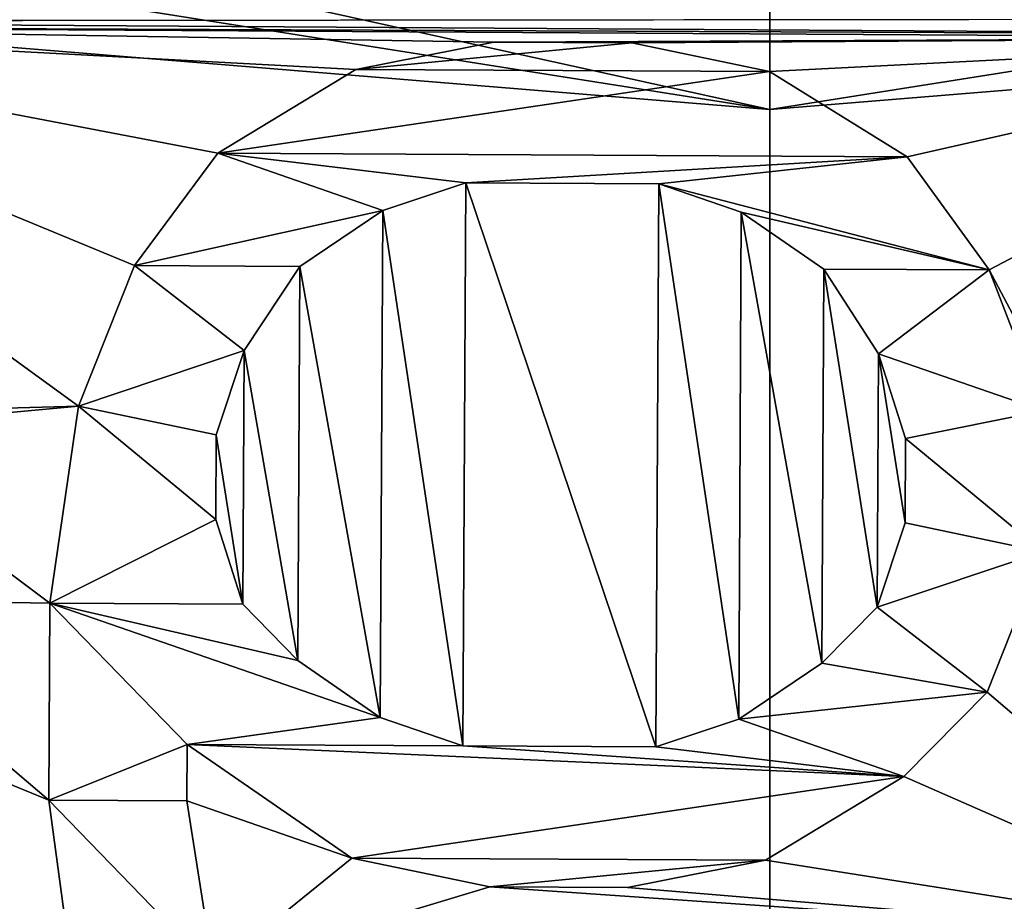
# Model space of a CAD drawing. Header units: millimetres. Extents: x -97 to 59, y -78 to 78.
# Tile 25 of 115: x -0.283 to 0.089, y -16.674 to -16.341. Entities that reach past the tile are written whole.
import ezdxf

# ---------------------------------------------------------------- set-up
doc = ezdxf.new("R2010")
doc.units = ezdxf.units.MM
doc.header["$LTSCALE"] = 65.185185
for name, color, linetype in [('1', 7, 'CONTINUOUS'), ('10', 7, 'CONTINUOUS'), ('100', 7, 'CONTINUOUS'), ('101', 7, 'CONTINUOUS'), ('102', 7, 'CONTINUOUS'), ('103', 7, 'CONTINUOUS'), ('104', 7, 'CONTINUOUS'), ('105', 7, 'CONTINUOUS'), ('106', 7, 'CONTINUOUS'), ('107', 7, 'CONTINUOUS'), ('11', 7, 'CONTINUOUS'), ('12', 7, 'CONTINUOUS'), ('13', 7, 'CONTINUOUS'), ('14', 7, 'CONTINUOUS'), ('16', 7, 'CONTINUOUS'), ('19', 7, 'CONTINUOUS'), ('2', 7, 'CONTINUOUS'), ('20', 7, 'CONTINUOUS'), ('21', 7, 'CONTINUOUS'), ('26', 7, 'CONTINUOUS'), ('28', 7, 'CONTINUOUS'), ('3', 7, 'CONTINUOUS'), ('315', 7, 'CONTINUOUS'), ('317', 7, 'CONTINUOUS'), ('322', 7, 'CONTINUOUS'), ('326', 7, 'CONTINUOUS'), ('333', 7, 'CONTINUOUS'), ('358', 7, 'CONTINUOUS'), ('377', 7, 'CONTINUOUS'), ('48', 7, 'CONTINUOUS'), ('49', 7, 'CONTINUOUS'), ('50', 7, 'CONTINUOUS'), ('51', 7, 'CONTINUOUS'), ('52', 7, 'CONTINUOUS'), ('53', 7, 'CONTINUOUS'), ('54', 7, 'CONTINUOUS'), ('55', 7, 'CONTINUOUS'), ('6', 7, 'CONTINUOUS'), ('7', 7, 'CONTINUOUS'), ('74', 7, 'CONTINUOUS'), ('75', 7, 'CONTINUOUS'), ('76', 7, 'CONTINUOUS'), ('77', 7, 'CONTINUOUS'), ('78', 7, 'CONTINUOUS'), ('79', 7, 'CONTINUOUS'), ('8', 7, 'CONTINUOUS'), ('80', 7, 'CONTINUOUS'), ('81', 7, 'CONTINUOUS'), ('82', 7, 'CONTINUOUS'), ('83', 7, 'CONTINUOUS'), ('84', 7, 'CONTINUOUS'), ('85', 7, 'CONTINUOUS'), ('87', 7, 'CONTINUOUS'), ('88', 7, 'CONTINUOUS'), ('89', 7, 'CONTINUOUS'), ('9', 7, 'CONTINUOUS'), ('90', 7, 'CONTINUOUS'), ('91', 7, 'CONTINUOUS'), ('92', 7, 'CONTINUOUS'), ('93', 7, 'CONTINUOUS'), ('94', 7, 'CONTINUOUS'), ('95', 7, 'CONTINUOUS'), ('96', 7, 'CONTINUOUS'), ('97', 7, 'CONTINUOUS'), ('98', 7, 'CONTINUOUS'), ('99', 7, 'CONTINUOUS')]:
    doc.layers.add(name, color=color, linetype=linetype)

msp = doc.modelspace()

# ---------------------------------------------------------------- linework, layer by layer
at = {"layer": '1', "linetype": 'CONTINUOUS'}
for points in [[(0, -18.5, 61.5), (-9.25002, -16.02147, 61.5), (-4.06844, -18.33166, 61.5), (0, -18.5, 61.5)], [(9.25001, -16.02147, 61.5), (0, -18.5, 61.5), (6.93011, -17.45209, 61.5), (9.25001, -16.02147, 61.5)]]:
    msp.add_3dface(points, dxfattribs=at)
at = {"layer": '10', "linetype": 'CONTINUOUS'}
for points in [[(0, -17.8, 27.8), (8.89997, -15.41527, 60.79999), (8.90002, -15.41524, 27.8), (0, -17.8, 27.8)], [(0, -17.8, 27.8), (0, -17.8, 60.8), (8.89997, -15.41527, 60.79999), (0, -17.8, 27.8)]]:
    msp.add_3dface(points, dxfattribs=at)
at = {"layer": '100', "linetype": 'CONTINUOUS'}
for points in [[(-0.20925, -16.53, 61.6), (-0.20925, -16.53, 61.5), (-0.199, -16.56197, 61.6), (-0.20925, -16.53, 61.6)], [(-0.199, -16.56197, 61.6), (-0.20925, -16.53, 61.5), (-0.199, -16.56197, 61.5), (-0.199, -16.56197, 61.6)]]:
    msp.add_3dface(points, dxfattribs=at)
at = {"layer": '101', "linetype": 'CONTINUOUS'}
for points in [[(-0.199, -16.56197, 61.6), (-0.199, -16.56197, 61.5), (-0.17827, -16.58335, 61.6), (-0.199, -16.56197, 61.6)], [(-0.17827, -16.58335, 61.6), (-0.199, -16.56197, 61.5), (-0.17827, -16.58335, 61.5), (-0.17827, -16.58335, 61.6)]]:
    msp.add_3dface(points, dxfattribs=at)
at = {"layer": '102', "linetype": 'CONTINUOUS'}
for points in [[(-0.17827, -16.58335, 61.6), (-0.17827, -16.58335, 61.5), (-0.14713, -16.60478, 61.6), (-0.17827, -16.58335, 61.6)], [(-0.14713, -16.60478, 61.6), (-0.17827, -16.58335, 61.5), (-0.14713, -16.60478, 61.5), (-0.14713, -16.60478, 61.6)]]:
    msp.add_3dface(points, dxfattribs=at)
at = {"layer": '103', "linetype": 'CONTINUOUS'}
for points in [[(-0.14713, -16.60478, 61.6), (-0.14713, -16.60478, 61.5), (-0.11594, -16.61558, 61.6), (-0.14713, -16.60478, 61.6)], [(-0.11594, -16.61558, 61.6), (-0.14713, -16.60478, 61.5), (-0.11594, -16.61558, 61.5), (-0.11594, -16.61558, 61.6)]]:
    msp.add_3dface(points, dxfattribs=at)
at = {"layer": '104', "linetype": 'CONTINUOUS'}
for points in [[(-0.11594, -16.61558, 61.6), (-0.11594, -16.61558, 61.5), (-0.04302, -16.61595, 61.6), (-0.11594, -16.61558, 61.6)], [(-0.04302, -16.61595, 61.6), (-0.11594, -16.61558, 61.5), (-0.04302, -16.61595, 61.5), (-0.04302, -16.61595, 61.6)]]:
    msp.add_3dface(points, dxfattribs=at)
at = {"layer": '105', "linetype": 'CONTINUOUS'}
for points in [[(-0.04302, -16.61595, 61.6), (-0.04302, -16.61595, 61.5), (-0.01172, -16.60548, 61.6), (-0.04302, -16.61595, 61.6)], [(-0.01172, -16.60548, 61.6), (-0.04302, -16.61595, 61.5), (-0.01172, -16.60548, 61.5), (-0.01172, -16.60548, 61.6)]]:
    msp.add_3dface(points, dxfattribs=at)
at = {"layer": '106', "linetype": 'CONTINUOUS'}
for points in [[(-0.01172, -16.60548, 61.6), (-0.01172, -16.60548, 61.5), (0.01964, -16.58436, 61.6), (-0.01172, -16.60548, 61.6)], [(0.01964, -16.58436, 61.6), (-0.01172, -16.60548, 61.5), (0.01964, -16.58436, 61.5), (0.01964, -16.58436, 61.6)]]:
    msp.add_3dface(points, dxfattribs=at)
at = {"layer": '107', "linetype": 'CONTINUOUS'}
for points in [[(0.04058, -16.56319, 61.5), (0.04058, -16.56319, 61.6), (0.01964, -16.58436, 61.5), (0.04058, -16.56319, 61.5)], [(0.04058, -16.56319, 61.6), (0.01964, -16.58436, 61.6), (0.01964, -16.58436, 61.5), (0.04058, -16.56319, 61.6)]]:
    msp.add_3dface(points, dxfattribs=at)
at = {"layer": '11', "linetype": 'CONTINUOUS'}
for points in [[(0, -17.8, 60.8), (9.25001, -16.02147, 61.5), (8.89997, -15.41527, 60.79999), (0, -17.8, 60.8)], [(0, -18.5, 61.5), (9.25001, -16.02147, 61.5), (0, -17.8, 60.8), (0, -18.5, 61.5)]]:
    msp.add_3dface(points, dxfattribs=at)
at = {"layer": '12', "linetype": 'CONTINUOUS'}
for points in [[(-9.25002, -16.02147, 61.5), (0, -18.5, 61.5), (-8.89997, -15.41527, 60.79999), (-9.25002, -16.02147, 61.5)], [(0, -18.5, 61.5), (0, -17.8, 60.8), (-8.89997, -15.41527, 60.79999), (0, -18.5, 61.5)]]:
    msp.add_3dface(points, dxfattribs=at)
at = {"layer": '13', "linetype": 'CONTINUOUS'}
for points in [[(-5.25313, -16.16801, 27), (-8.90002, -15.41524, 27.8), (0, -17.8, 27.8), (-5.25313, -16.16801, 27)], [(0, -17, 27), (-5.25313, -16.16801, 27), (0, -17.8, 27.8), (0, -17, 27)]]:
    msp.add_3dface(points, dxfattribs=at)
at = {"layer": '14', "linetype": 'CONTINUOUS'}
for points in [[(0, -17, 27), (0, -17.8, 27.8), (8.90002, -15.41524, 27.8), (0, -17, 27)], [(5.25313, -16.16801, 27), (0, -17, 27), (8.90002, -15.41524, 27.8), (5.25313, -16.16801, 27)]]:
    msp.add_3dface(points, dxfattribs=at)
at = {"layer": '16', "linetype": 'CONTINUOUS'}
for points in [[(0, -16.77052, 71.5), (-5.18225, -15.94975, 71.5), (-4.75919, -19.50945, 61.71787), (0, -16.77052, 71.5)], [(5.18225, -15.94975, 71.5), (0, -16.77052, 71.5), (1.25244, -20.04246, 61.71787), (5.18225, -15.94975, 71.5)]]:
    msp.add_3dface(points, dxfattribs=at)
at = {"layer": '19', "linetype": 'CONTINUOUS'}
for points in [[(0, -17.48848, 66.61021), (-8.89049, -16.31328, 61.68118), (-8.74424, -15.14547, 66.61021), (0, -17.48848, 66.61021)], [(8.74424, -15.14547, 66.61021), (1.71387, -18.49936, 61.68118), (0, -17.48848, 66.61021), (8.74424, -15.14547, 66.61021)], [(-3.75109, -18.19596, 61.68118), (-8.89049, -16.31328, 61.68118), (0, -17.48848, 66.61021), (-3.75109, -18.19596, 61.68118)]]:
    msp.add_3dface(points, dxfattribs=at)
at = {"layer": '2', "linetype": 'CONTINUOUS'}
for points in [[(0, -18.05, 22), (-9.02502, -15.63175, 20), (-9.02506, -15.63172, 22), (0, -18.05, 22)], [(0, -18.05, 20), (-9.02502, -15.63175, 20), (0, -18.05, 22), (0, -18.05, 20)]]:
    msp.add_3dface(points, dxfattribs=at)
at = {"layer": '20', "linetype": 'CONTINUOUS'}
for points in [[(-5.28419, -16.26307, 61.7), (0, -17.1, 61.7), (-5.28419, -16.26307, 66.5433), (-5.28419, -16.26307, 61.7)], [(-5.28419, -16.26307, 66.5433), (0, -17.1, 61.7), (0, -17.1, 66.5433), (-5.28419, -16.26307, 66.5433)], [(0, -17.1, 61.7), (5.28419, -16.26307, 61.7), (0, -17.1, 66.5433), (0, -17.1, 61.7)], [(0, -17.1, 66.5433), (5.28419, -16.26307, 61.7), (5.28419, -16.26307, 66.5433), (0, -17.1, 66.5433)]]:
    msp.add_3dface(points, dxfattribs=at)
at = {"layer": '21', "linetype": 'CONTINUOUS'}
for points in [[(-0.52075, -16.34176, 61.5), (-5.22417, -16.07227, 61.5), (0.55198, -16.34071, 61.5), (-0.52075, -16.34176, 61.5)], [(0.31248, -16.34713, 61.5), (-0.52075, -16.34176, 61.5), (0.55198, -16.34071, 61.5), (0.31248, -16.34713, 61.5)], [(-0.45828, -16.34391, 61.5), (-0.52075, -16.34176, 61.5), (0.31248, -16.34713, 61.5), (-0.45828, -16.34391, 61.5)], [(-0.46341, -16.49276, 61.5), (-0.45828, -16.34391, 61.5), (-0.26112, -16.48718, 61.5), (-0.46341, -16.49276, 61.5)], [(-0.26112, -16.48718, 61.5), (-0.45828, -16.34391, 61.5), (-0.24001, -16.4341, 61.5), (-0.26112, -16.48718, 61.5)], [(-0.24001, -16.4341, 61.5), (-0.45828, -16.34391, 61.5), (-0.20855, -16.3917, 61.5), (-0.24001, -16.4341, 61.5)], [(-0.20855, -16.3917, 61.5), (-0.45828, -16.34391, 61.5), (-0.1563, -16.36005, 61.5), (-0.20855, -16.3917, 61.5)], [(-0.1563, -16.36005, 61.5), (-0.45828, -16.34391, 61.5), (-0.10417, -16.34968, 61.5), (-0.1563, -16.36005, 61.5)], [(-0.10417, -16.34968, 61.5), (-0.45828, -16.34391, 61.5), (0.24999, -16.34809, 61.5), (-0.10417, -16.34968, 61.5)], [(-0.45828, -16.34391, 61.5), (0.31248, -16.34713, 61.5), (0.24999, -16.34809, 61.5), (-0.45828, -16.34391, 61.5)], [(-0.05208, -16.34995, 61.5), (-0.10417, -16.34968, 61.5), (0.24999, -16.34809, 61.5), (-0.05208, -16.34995, 61.5)], [(-0.00005, -16.36085, 61.5), (-0.05208, -16.34995, 61.5), (0.24999, -16.34809, 61.5), (-0.00005, -16.36085, 61.5)], [(0.05187, -16.39303, 61.5), (-0.00005, -16.36085, 61.5), (0.24999, -16.34809, 61.5), (0.05187, -16.39303, 61.5)], [(0.0829, -16.43574, 61.5), (0.05187, -16.39303, 61.5), (0.24999, -16.34809, 61.5), (0.0829, -16.43574, 61.5)], [(0.25633, -16.76293, 61.5), (0.0829, -16.43574, 61.5), (0.24999, -16.34809, 61.5), (0.25633, -16.76293, 61.5)], [(0.10346, -16.48904, 61.5), (0.0829, -16.43574, 61.5), (0.25633, -16.76293, 61.5), (0.10346, -16.48904, 61.5)], [(-0.3593, -16.49634, 61.5), (-0.46341, -16.49276, 61.5), (-0.26112, -16.48718, 61.5), (-0.3593, -16.49634, 61.5)], [(-0.27191, -16.5616, 61.5), (-0.3593, -16.49634, 61.5), (-0.26112, -16.48718, 61.5), (-0.27191, -16.5616, 61.5)], [(-0.3615, -16.56013, 61.5), (-0.3593, -16.49634, 61.5), (-0.27191, -16.5616, 61.5), (-0.3615, -16.56013, 61.5)], [(0.08208, -16.59531, 61.5), (0.10319, -16.54223, 61.5), (0.1927, -16.68943, 61.5), (0.08208, -16.59531, 61.5)], [(-0.47548, -16.84361, 61.5), (-0.4656, -16.55655, 61.5), (-0.21066, -16.80659, 61.5), (-0.47548, -16.84361, 61.5)], [(-0.4656, -16.55655, 61.5), (-0.3615, -16.56013, 61.5), (-0.27229, -16.63606, 61.5), (-0.4656, -16.55655, 61.5)], [(-0.21066, -16.80659, 61.5), (-0.4656, -16.55655, 61.5), (-0.2417, -16.76388, 61.5), (-0.21066, -16.80659, 61.5)], [(-0.2417, -16.76388, 61.5), (-0.4656, -16.55655, 61.5), (-0.26226, -16.71058, 61.5), (-0.2417, -16.76388, 61.5)], [(-0.26226, -16.71058, 61.5), (-0.4656, -16.55655, 61.5), (-0.27229, -16.63606, 61.5), (-0.26226, -16.71058, 61.5)], [(-0.27229, -16.63606, 61.5), (-0.3615, -16.56013, 61.5), (-0.27191, -16.5616, 61.5), (-0.27229, -16.63606, 61.5)], [(0.05067, -16.62707, 61.5), (0.08208, -16.59531, 61.5), (0.1927, -16.68943, 61.5), (0.05067, -16.62707, 61.5)], [(-0.2201, -16.61505, 61.5), (-0.15782, -16.65792, 61.5), (-0.22021, -16.63633, 61.5), (-0.2201, -16.61505, 61.5)], [(-0.00157, -16.65872, 61.5), (0.05067, -16.62707, 61.5), (0.1927, -16.68943, 61.5), (-0.00157, -16.65872, 61.5)], [(-0.22021, -16.63633, 61.5), (-0.15782, -16.65792, 61.5), (-0.21012, -16.70021, 61.5), (-0.22021, -16.63633, 61.5)], [(-0.15782, -16.65792, 61.5), (-0.10579, -16.66883, 61.5), (-0.21012, -16.70021, 61.5), (-0.15782, -16.65792, 61.5)], [(-0.05371, -16.66909, 61.5), (-0.00157, -16.65872, 61.5), (0.1927, -16.68943, 61.5), (-0.05371, -16.66909, 61.5)], [(-0.21012, -16.70021, 61.5), (-0.10579, -16.66883, 61.5), (0.1927, -16.68943, 61.5), (-0.21012, -16.70021, 61.5)], [(-0.10579, -16.66883, 61.5), (-0.05371, -16.66909, 61.5), (0.1927, -16.68943, 61.5), (-0.10579, -16.66883, 61.5)]]:
    msp.add_3dface(points, dxfattribs=at)
at = {"layer": '26', "linetype": 'CONTINUOUS'}
for points in [[(0, -17.48848, 66.61021), (-8.74424, -15.14547, 66.61021), (-3.84206, -16.83316, 66.7404), (0, -17.48848, 66.61021)], [(8.74424, -15.14547, 66.61021), (0, -17.48848, 66.61021), (3.84206, -16.83316, 66.7404), (8.74424, -15.14547, 66.61021)], [(-5.28419, -16.26307, 66.5433), (0, -17.1, 66.5433), (-3.84206, -16.83316, 66.7404), (-5.28419, -16.26307, 66.5433)], [(0, -17.1, 66.5433), (5.28419, -16.26307, 66.5433), (3.84206, -16.83316, 66.7404), (0, -17.1, 66.5433)]]:
    msp.add_3dface(points, dxfattribs=at)
at = {"layer": '28', "linetype": 'CONTINUOUS'}
for points in [[(0, -17.1, 61.7), (-5.28419, -16.26307, 61.7), (0, -16.9, 61.5), (0, -17.1, 61.7)], [(-5.28419, -16.26307, 61.7), (-2.64467, -16.69178, 61.5), (0, -16.9, 61.5), (-5.28419, -16.26307, 61.7)], [(5.28419, -16.26307, 61.7), (0, -17.1, 61.7), (2.64467, -16.69178, 61.5), (5.28419, -16.26307, 61.7)]]:
    msp.add_3dface(points, dxfattribs=at)
at = {"layer": '3', "linetype": 'CONTINUOUS'}
for points in [[(0, -18.05, 20), (0, -18.05, 22), (9.02506, -15.63172, 22), (0, -18.05, 20)], [(9.02502, -15.63175, 20), (0, -18.05, 20), (9.02506, -15.63172, 22), (9.02502, -15.63175, 20)]]:
    msp.add_3dface(points, dxfattribs=at)
at = {"layer": '315', "linetype": 'CONTINUOUS'}
for points in [[(-5.06011, -15.57377, 71.5), (-5.18225, -15.94975, 71.5), (0, -16.3752, 71.5), (-5.06011, -15.57377, 71.5)], [(0, -16.3752, 71.5), (5.18225, -15.94975, 71.5), (5.06011, -15.57377, 71.5), (0, -16.3752, 71.5)], [(-5.18225, -15.94975, 71.5), (0, -16.77052, 71.5), (0, -16.3752, 71.5), (-5.18225, -15.94975, 71.5)], [(0, -16.77052, 71.5), (5.18225, -15.94975, 71.5), (0, -16.3752, 71.5), (0, -16.77052, 71.5)]]:
    msp.add_3dface(points, dxfattribs=at)
at = {"layer": '317', "linetype": 'CONTINUOUS'}
for points in [[(-4.96409, -15.27837, 71.20005), (-5.06011, -15.57377, 71.5), (0, -16.3752, 71.5), (-4.96409, -15.27837, 71.20005)], [(0, -16.06458, 71.20005), (-4.96409, -15.27837, 71.20005), (0, -16.3752, 71.5), (0, -16.06458, 71.20005)], [(0, -16.06458, 71.20005), (0, -16.3752, 71.5), (5.06011, -15.57377, 71.5), (0, -16.06458, 71.20005)]]:
    msp.add_3dface(points, dxfattribs=at)
at = {"layer": '322', "linetype": 'CONTINUOUS'}
for points in [[(-0.14616, -16.4133, 61.5), (-0.11485, -16.40282, 61.5), (-0.11594, -16.61558, 61.5), (-0.14616, -16.4133, 61.5)], [(-0.11594, -16.61558, 61.5), (-0.11485, -16.40282, 61.5), (-0.04302, -16.61595, 61.5), (-0.11594, -16.61558, 61.5)], [(-0.11485, -16.40282, 61.5), (-0.04194, -16.40319, 61.5), (-0.04302, -16.61595, 61.5), (-0.11485, -16.40282, 61.5)], [(-0.04302, -16.61595, 61.5), (-0.04194, -16.40319, 61.5), (-0.01172, -16.60548, 61.5), (-0.04302, -16.61595, 61.5)], [(-0.04194, -16.40319, 61.5), (-0.01074, -16.41399, 61.5), (-0.01172, -16.60548, 61.5), (-0.04194, -16.40319, 61.5)], [(-0.17752, -16.43442, 61.5), (-0.14616, -16.4133, 61.5), (-0.14713, -16.60478, 61.5), (-0.17752, -16.43442, 61.5)], [(-0.14713, -16.60478, 61.5), (-0.14616, -16.4133, 61.5), (-0.11594, -16.61558, 61.5), (-0.14713, -16.60478, 61.5)], [(-0.01172, -16.60548, 61.5), (-0.01074, -16.41399, 61.5), (0.01964, -16.58436, 61.5), (-0.01172, -16.60548, 61.5)], [(-0.01074, -16.41399, 61.5), (0.0204, -16.43542, 61.5), (0.01964, -16.58436, 61.5), (-0.01074, -16.41399, 61.5)], [(-0.19851, -16.46622, 61.5), (-0.17752, -16.43442, 61.5), (-0.17827, -16.58335, 61.5), (-0.19851, -16.46622, 61.5)], [(-0.17827, -16.58335, 61.5), (-0.17752, -16.43442, 61.5), (-0.14713, -16.60478, 61.5), (-0.17827, -16.58335, 61.5)], [(0.0204, -16.43542, 61.5), (0.04058, -16.56319, 61.5), (0.01964, -16.58436, 61.5), (0.0204, -16.43542, 61.5)], [(0.04107, -16.46744, 61.5), (0.04058, -16.56319, 61.5), (0.0204, -16.43542, 61.5), (0.04107, -16.46744, 61.5)], [(-0.20909, -16.49808, 61.5), (-0.19851, -16.46622, 61.5), (-0.199, -16.56197, 61.5), (-0.20909, -16.49808, 61.5)], [(-0.199, -16.56197, 61.5), (-0.19851, -16.46622, 61.5), (-0.17827, -16.58335, 61.5), (-0.199, -16.56197, 61.5)], [(0.05116, -16.53133, 61.5), (0.04058, -16.56319, 61.5), (0.04107, -16.46744, 61.5), (0.05116, -16.53133, 61.5)], [(0.05132, -16.49941, 61.5), (0.05116, -16.53133, 61.5), (0.04107, -16.46744, 61.5), (0.05132, -16.49941, 61.5)], [(-0.20925, -16.53, 61.5), (-0.20909, -16.49808, 61.5), (-0.199, -16.56197, 61.5), (-0.20925, -16.53, 61.5)]]:
    msp.add_3dface(points, dxfattribs=at)
at = {"layer": '326', "linetype": 'CONTINUOUS'}
for points in [[(-0.1563, -16.36005, 61.6), (-0.10417, -16.34968, 61.6), (-0.05208, -16.34995, 61.6), (-0.1563, -16.36005, 61.6)], [(-0.1563, -16.36005, 61.6), (-0.05208, -16.34995, 61.6), (-0.00005, -16.36085, 61.6), (-0.1563, -16.36005, 61.6)], [(-0.20855, -16.3917, 61.6), (-0.1563, -16.36005, 61.6), (-0.00005, -16.36085, 61.6), (-0.20855, -16.3917, 61.6)], [(-0.20855, -16.3917, 61.6), (-0.00005, -16.36085, 61.6), (0.05187, -16.39303, 61.6), (-0.20855, -16.3917, 61.6)], [(-0.24001, -16.4341, 61.6), (-0.20855, -16.3917, 61.6), (-0.14616, -16.4133, 61.6), (-0.24001, -16.4341, 61.6)], [(-0.20855, -16.3917, 61.6), (0.05187, -16.39303, 61.6), (-0.11485, -16.40282, 61.6), (-0.20855, -16.3917, 61.6)], [(-0.20855, -16.3917, 61.6), (-0.11485, -16.40282, 61.6), (-0.14616, -16.4133, 61.6), (-0.20855, -16.3917, 61.6)], [(0.05187, -16.39303, 61.6), (-0.04194, -16.40319, 61.6), (-0.11485, -16.40282, 61.6), (0.05187, -16.39303, 61.6)], [(0.05187, -16.39303, 61.6), (0.0829, -16.43574, 61.6), (-0.04194, -16.40319, 61.6), (0.05187, -16.39303, 61.6)], [(0.0829, -16.43574, 61.6), (-0.01074, -16.41399, 61.6), (-0.04194, -16.40319, 61.6), (0.0829, -16.43574, 61.6)], [(-0.24001, -16.4341, 61.6), (-0.14616, -16.4133, 61.6), (-0.17752, -16.43442, 61.6), (-0.24001, -16.4341, 61.6)], [(0.0829, -16.43574, 61.6), (0.0204, -16.43542, 61.6), (-0.01074, -16.41399, 61.6), (0.0829, -16.43574, 61.6)], [(-0.26112, -16.48718, 61.6), (-0.24001, -16.4341, 61.6), (-0.19851, -16.46622, 61.6), (-0.26112, -16.48718, 61.6)], [(-0.24001, -16.4341, 61.6), (-0.17752, -16.43442, 61.6), (-0.19851, -16.46622, 61.6), (-0.24001, -16.4341, 61.6)], [(0.0829, -16.43574, 61.6), (0.04107, -16.46744, 61.6), (0.0204, -16.43542, 61.6), (0.0829, -16.43574, 61.6)], [(0.0829, -16.43574, 61.6), (0.10346, -16.48904, 61.6), (0.04107, -16.46744, 61.6), (0.0829, -16.43574, 61.6)], [(-0.26112, -16.48718, 61.6), (-0.19851, -16.46622, 61.6), (-0.20909, -16.49808, 61.6), (-0.26112, -16.48718, 61.6)], [(0.10346, -16.48904, 61.6), (0.05132, -16.49941, 61.6), (0.04107, -16.46744, 61.6), (0.10346, -16.48904, 61.6)], [(-0.27191, -16.5616, 61.6), (-0.26112, -16.48718, 61.6), (-0.20925, -16.53, 61.6), (-0.27191, -16.5616, 61.6)], [(-0.26112, -16.48718, 61.6), (-0.20909, -16.49808, 61.6), (-0.20925, -16.53, 61.6), (-0.26112, -16.48718, 61.6)], [(0.10346, -16.48904, 61.6), (0.10319, -16.54223, 61.6), (0.05132, -16.49941, 61.6), (0.10346, -16.48904, 61.6)], [(0.10319, -16.54223, 61.6), (0.05116, -16.53133, 61.6), (0.05132, -16.49941, 61.6), (0.10319, -16.54223, 61.6)], [(-0.27191, -16.5616, 61.6), (-0.20925, -16.53, 61.6), (-0.199, -16.56197, 61.6), (-0.27191, -16.5616, 61.6)], [(0.10319, -16.54223, 61.6), (0.04058, -16.56319, 61.6), (0.05116, -16.53133, 61.6), (0.10319, -16.54223, 61.6)], [(0.10319, -16.54223, 61.6), (0.08208, -16.59531, 61.6), (0.04058, -16.56319, 61.6), (0.10319, -16.54223, 61.6)], [(-0.2201, -16.61505, 61.6), (-0.27229, -16.63606, 61.6), (-0.27191, -16.5616, 61.6), (-0.2201, -16.61505, 61.6)], [(-0.2201, -16.61505, 61.6), (-0.27191, -16.5616, 61.6), (-0.14713, -16.60478, 61.6), (-0.2201, -16.61505, 61.6)], [(-0.27191, -16.5616, 61.6), (-0.199, -16.56197, 61.6), (-0.17827, -16.58335, 61.6), (-0.27191, -16.5616, 61.6)], [(-0.27191, -16.5616, 61.6), (-0.17827, -16.58335, 61.6), (-0.14713, -16.60478, 61.6), (-0.27191, -16.5616, 61.6)], [(0.04058, -16.56319, 61.6), (0.08208, -16.59531, 61.6), (0.01964, -16.58436, 61.6), (0.04058, -16.56319, 61.6)], [(0.08208, -16.59531, 61.6), (-0.01172, -16.60548, 61.6), (0.01964, -16.58436, 61.6), (0.08208, -16.59531, 61.6)], [(0.08208, -16.59531, 61.6), (0.05067, -16.62707, 61.6), (-0.01172, -16.60548, 61.6), (0.08208, -16.59531, 61.6)], [(-0.2201, -16.61505, 61.6), (-0.14713, -16.60478, 61.6), (-0.11594, -16.61558, 61.6), (-0.2201, -16.61505, 61.6)], [(0.05067, -16.62707, 61.6), (-0.04302, -16.61595, 61.6), (-0.01172, -16.60548, 61.6), (0.05067, -16.62707, 61.6)], [(-0.2201, -16.61505, 61.6), (-0.22021, -16.63633, 61.6), (-0.27229, -16.63606, 61.6), (-0.2201, -16.61505, 61.6)], [(0.05067, -16.62707, 61.6), (-0.15782, -16.65792, 61.6), (-0.2201, -16.61505, 61.6), (0.05067, -16.62707, 61.6)], [(0.05067, -16.62707, 61.6), (-0.2201, -16.61505, 61.6), (-0.11594, -16.61558, 61.6), (0.05067, -16.62707, 61.6)], [(0.05067, -16.62707, 61.6), (-0.11594, -16.61558, 61.6), (-0.04302, -16.61595, 61.6), (0.05067, -16.62707, 61.6)], [(0.05067, -16.62707, 61.6), (-0.00157, -16.65872, 61.6), (-0.15782, -16.65792, 61.6), (0.05067, -16.62707, 61.6)], [(-0.22021, -16.63633, 61.6), (-0.21012, -16.70021, 61.6), (-0.27229, -16.63606, 61.6), (-0.22021, -16.63633, 61.6)], [(-0.21012, -16.70021, 61.6), (-0.26226, -16.71058, 61.6), (-0.27229, -16.63606, 61.6), (-0.21012, -16.70021, 61.6)], [(-0.00157, -16.65872, 61.6), (-0.10579, -16.66883, 61.6), (-0.15782, -16.65792, 61.6), (-0.00157, -16.65872, 61.6)], [(-0.00157, -16.65872, 61.6), (-0.05371, -16.66909, 61.6), (-0.10579, -16.66883, 61.6), (-0.00157, -16.65872, 61.6)]]:
    msp.add_3dface(points, dxfattribs=at)
at = {"layer": '333', "linetype": 'CONTINUOUS'}
for points in [[(-9.02502, -15.63175, 20), (0, -18.05, 20), (-10.17499, -17.62362, 20), (-9.02502, -15.63175, 20)], [(0, -18.05, 20), (9.02502, -15.63175, 20), (0, -20.35, 20), (0, -18.05, 20)], [(0, -20.35, 20), (9.02502, -15.63175, 20), (10.17499, -17.62362, 20), (0, -20.35, 20)]]:
    msp.add_3dface(points, dxfattribs=at)
at = {"layer": '358', "linetype": 'CONTINUOUS'}
for points in [[(0, -21.4, 117), (0, 21.4, 117), (-10.70016, 18.53285, 117), (0, -21.4, 117)], [(10.70016, 18.53285, 117), (0, 21.4, 117), (10.70016, -18.53285, 117), (10.70016, 18.53285, 117)], [(10.70016, -18.53285, 117), (0, 21.4, 117), (0, -21.4, 117), (10.70016, -18.53285, 117)], [(-10.70016, -18.53285, 117), (0, -21.4, 117), (-10.70016, 18.53285, 117), (-10.70016, -18.53285, 117)]]:
    msp.add_3dface(points, dxfattribs=at)
at = {"layer": '377', "linetype": 'CONTINUOUS'}
for points in [[(-15.5124, -13.01645, 114.5), (13.89653, -14.72918, 114.5), (-6.55551, -19.15953, 114.5), (-15.5124, -13.01645, 114.5)], [(13.89653, -14.72918, 114.5), (4.28686, -19.79104, 114.5), (-6.55551, -19.15953, 114.5), (13.89653, -14.72918, 114.5)]]:
    msp.add_3dface(points, dxfattribs=at)
at = {"layer": '48', "linetype": 'CONTINUOUS'}
for points in [[(0.08208, -16.59531, 61.5), (0.05067, -16.62707, 61.5), (0.05067, -16.62707, 61.6), (0.08208, -16.59531, 61.5)], [(0.08208, -16.59531, 61.6), (0.08208, -16.59531, 61.5), (0.05067, -16.62707, 61.6), (0.08208, -16.59531, 61.6)]]:
    msp.add_3dface(points, dxfattribs=at)
at = {"layer": '49', "linetype": 'CONTINUOUS'}
for points in [[(0.05067, -16.62707, 61.5), (-0.00157, -16.65872, 61.5), (-0.00157, -16.65872, 61.6), (0.05067, -16.62707, 61.5)], [(0.05067, -16.62707, 61.6), (0.05067, -16.62707, 61.5), (-0.00157, -16.65872, 61.6), (0.05067, -16.62707, 61.6)]]:
    msp.add_3dface(points, dxfattribs=at)
at = {"layer": '50', "linetype": 'CONTINUOUS'}
for points in [[(-0.00157, -16.65872, 61.5), (-0.05371, -16.66909, 61.5), (-0.05371, -16.66909, 61.6), (-0.00157, -16.65872, 61.5)], [(-0.00157, -16.65872, 61.6), (-0.00157, -16.65872, 61.5), (-0.05371, -16.66909, 61.6), (-0.00157, -16.65872, 61.6)]]:
    msp.add_3dface(points, dxfattribs=at)
at = {"layer": '51', "linetype": 'CONTINUOUS'}
for points in [[(-0.05371, -16.66909, 61.5), (-0.10579, -16.66883, 61.5), (-0.10579, -16.66883, 61.6), (-0.05371, -16.66909, 61.5)], [(-0.05371, -16.66909, 61.6), (-0.05371, -16.66909, 61.5), (-0.10579, -16.66883, 61.6), (-0.05371, -16.66909, 61.6)]]:
    msp.add_3dface(points, dxfattribs=at)
at = {"layer": '52', "linetype": 'CONTINUOUS'}
for points in [[(-0.10579, -16.66883, 61.5), (-0.15782, -16.65792, 61.5), (-0.15782, -16.65792, 61.6), (-0.10579, -16.66883, 61.5)], [(-0.10579, -16.66883, 61.6), (-0.10579, -16.66883, 61.5), (-0.15782, -16.65792, 61.6), (-0.10579, -16.66883, 61.6)]]:
    msp.add_3dface(points, dxfattribs=at)
at = {"layer": '53', "linetype": 'CONTINUOUS'}
for points in [[(-0.15782, -16.65792, 61.5), (-0.2201, -16.61505, 61.5), (-0.2201, -16.61505, 61.6), (-0.15782, -16.65792, 61.5)], [(-0.15782, -16.65792, 61.6), (-0.15782, -16.65792, 61.5), (-0.2201, -16.61505, 61.6), (-0.15782, -16.65792, 61.6)]]:
    msp.add_3dface(points, dxfattribs=at)
at = {"layer": '54', "linetype": 'CONTINUOUS'}
for points in [[(-0.2201, -16.61505, 61.5), (-0.22021, -16.63633, 61.5), (-0.22021, -16.63633, 61.6), (-0.2201, -16.61505, 61.5)], [(-0.2201, -16.61505, 61.6), (-0.2201, -16.61505, 61.5), (-0.22021, -16.63633, 61.6), (-0.2201, -16.61505, 61.6)]]:
    msp.add_3dface(points, dxfattribs=at)
at = {"layer": '55', "linetype": 'CONTINUOUS'}
for points in [[(-0.22021, -16.63633, 61.5), (-0.21012, -16.70021, 61.5), (-0.21012, -16.70021, 61.6), (-0.22021, -16.63633, 61.5)], [(-0.22021, -16.63633, 61.6), (-0.22021, -16.63633, 61.5), (-0.21012, -16.70021, 61.6), (-0.22021, -16.63633, 61.6)]]:
    msp.add_3dface(points, dxfattribs=at)
at = {"layer": '6', "linetype": 'CONTINUOUS'}
for points in [[(0, -18.05, 22), (-9.02506, -15.63172, 22), (0, -17, 22), (0, -18.05, 22)], [(0, -17, 22), (-9.02506, -15.63172, 22), (-5.25317, -16.168, 22), (0, -17, 22)], [(9.02506, -15.63172, 22), (0, -18.05, 22), (5.25317, -16.168, 22), (9.02506, -15.63172, 22)], [(5.25317, -16.168, 22), (0, -18.05, 22), (0, -17, 22), (5.25317, -16.168, 22)]]:
    msp.add_3dface(points, dxfattribs=at)
at = {"layer": '7', "linetype": 'CONTINUOUS'}
for points in [[(0, -17, 22), (-5.25317, -16.168, 22), (0, -17, 27), (0, -17, 22)], [(0, -17, 27), (-5.25317, -16.168, 22), (-5.25313, -16.16801, 27), (0, -17, 27)]]:
    msp.add_3dface(points, dxfattribs=at)
at = {"layer": '74', "linetype": 'CONTINUOUS'}
for points in [[(-0.26226, -16.71058, 61.5), (-0.27229, -16.63606, 61.5), (-0.27229, -16.63606, 61.6), (-0.26226, -16.71058, 61.5)], [(-0.26226, -16.71058, 61.6), (-0.26226, -16.71058, 61.5), (-0.27229, -16.63606, 61.6), (-0.26226, -16.71058, 61.6)]]:
    msp.add_3dface(points, dxfattribs=at)
at = {"layer": '75', "linetype": 'CONTINUOUS'}
for points in [[(-0.27229, -16.63606, 61.5), (-0.27191, -16.5616, 61.5), (-0.27191, -16.5616, 61.6), (-0.27229, -16.63606, 61.5)], [(-0.27229, -16.63606, 61.6), (-0.27229, -16.63606, 61.5), (-0.27191, -16.5616, 61.6), (-0.27229, -16.63606, 61.6)]]:
    msp.add_3dface(points, dxfattribs=at)
at = {"layer": '76', "linetype": 'CONTINUOUS'}
for points in [[(-0.27191, -16.5616, 61.5), (-0.26112, -16.48718, 61.5), (-0.26112, -16.48718, 61.6), (-0.27191, -16.5616, 61.5)], [(-0.27191, -16.5616, 61.6), (-0.27191, -16.5616, 61.5), (-0.26112, -16.48718, 61.6), (-0.27191, -16.5616, 61.6)]]:
    msp.add_3dface(points, dxfattribs=at)
at = {"layer": '77', "linetype": 'CONTINUOUS'}
for points in [[(-0.26112, -16.48718, 61.5), (-0.24001, -16.4341, 61.5), (-0.24001, -16.4341, 61.6), (-0.26112, -16.48718, 61.5)], [(-0.26112, -16.48718, 61.6), (-0.26112, -16.48718, 61.5), (-0.24001, -16.4341, 61.6), (-0.26112, -16.48718, 61.6)]]:
    msp.add_3dface(points, dxfattribs=at)
at = {"layer": '78', "linetype": 'CONTINUOUS'}
for points in [[(-0.24001, -16.4341, 61.5), (-0.20855, -16.3917, 61.5), (-0.20855, -16.3917, 61.6), (-0.24001, -16.4341, 61.5)], [(-0.24001, -16.4341, 61.6), (-0.24001, -16.4341, 61.5), (-0.20855, -16.3917, 61.6), (-0.24001, -16.4341, 61.6)]]:
    msp.add_3dface(points, dxfattribs=at)
at = {"layer": '79', "linetype": 'CONTINUOUS'}
for points in [[(-0.20855, -16.3917, 61.5), (-0.1563, -16.36005, 61.5), (-0.1563, -16.36005, 61.6), (-0.20855, -16.3917, 61.5)], [(-0.20855, -16.3917, 61.6), (-0.20855, -16.3917, 61.5), (-0.1563, -16.36005, 61.6), (-0.20855, -16.3917, 61.6)]]:
    msp.add_3dface(points, dxfattribs=at)
at = {"layer": '8', "linetype": 'CONTINUOUS'}
for points in [[(-8.89997, -15.41527, 60.79999), (0, -17.8, 60.8), (-8.90002, -15.41524, 27.8), (-8.89997, -15.41527, 60.79999)], [(-8.90002, -15.41524, 27.8), (0, -17.8, 60.8), (0, -17.8, 27.8), (-8.90002, -15.41524, 27.8)]]:
    msp.add_3dface(points, dxfattribs=at)
at = {"layer": '80', "linetype": 'CONTINUOUS'}
for points in [[(-0.1563, -16.36005, 61.5), (-0.10417, -16.34968, 61.5), (-0.10417, -16.34968, 61.6), (-0.1563, -16.36005, 61.5)], [(-0.1563, -16.36005, 61.6), (-0.1563, -16.36005, 61.5), (-0.10417, -16.34968, 61.6), (-0.1563, -16.36005, 61.6)]]:
    msp.add_3dface(points, dxfattribs=at)
at = {"layer": '81', "linetype": 'CONTINUOUS'}
for points in [[(-0.10417, -16.34968, 61.5), (-0.05208, -16.34995, 61.5), (-0.05208, -16.34995, 61.6), (-0.10417, -16.34968, 61.5)], [(-0.10417, -16.34968, 61.6), (-0.10417, -16.34968, 61.5), (-0.05208, -16.34995, 61.6), (-0.10417, -16.34968, 61.6)]]:
    msp.add_3dface(points, dxfattribs=at)
at = {"layer": '82', "linetype": 'CONTINUOUS'}
for points in [[(-0.05208, -16.34995, 61.5), (-0.00005, -16.36085, 61.5), (-0.00005, -16.36085, 61.6), (-0.05208, -16.34995, 61.5)], [(-0.05208, -16.34995, 61.6), (-0.05208, -16.34995, 61.5), (-0.00005, -16.36085, 61.6), (-0.05208, -16.34995, 61.6)]]:
    msp.add_3dface(points, dxfattribs=at)
at = {"layer": '83', "linetype": 'CONTINUOUS'}
for points in [[(-0.00005, -16.36085, 61.5), (0.05187, -16.39303, 61.5), (0.05187, -16.39303, 61.6), (-0.00005, -16.36085, 61.5)], [(-0.00005, -16.36085, 61.6), (-0.00005, -16.36085, 61.5), (0.05187, -16.39303, 61.6), (-0.00005, -16.36085, 61.6)]]:
    msp.add_3dface(points, dxfattribs=at)
at = {"layer": '84', "linetype": 'CONTINUOUS'}
for points in [[(0.05187, -16.39303, 61.5), (0.0829, -16.43574, 61.5), (0.0829, -16.43574, 61.6), (0.05187, -16.39303, 61.5)], [(0.05187, -16.39303, 61.6), (0.05187, -16.39303, 61.5), (0.0829, -16.43574, 61.6), (0.05187, -16.39303, 61.6)]]:
    msp.add_3dface(points, dxfattribs=at)
at = {"layer": '85', "linetype": 'CONTINUOUS'}
for points in [[(0.0829, -16.43574, 61.5), (0.10346, -16.48904, 61.5), (0.10346, -16.48904, 61.6), (0.0829, -16.43574, 61.5)], [(0.0829, -16.43574, 61.6), (0.0829, -16.43574, 61.5), (0.10346, -16.48904, 61.6), (0.0829, -16.43574, 61.6)]]:
    msp.add_3dface(points, dxfattribs=at)
at = {"layer": '87', "linetype": 'CONTINUOUS'}
for points in [[(0.10319, -16.54223, 61.5), (0.08208, -16.59531, 61.5), (0.08208, -16.59531, 61.6), (0.10319, -16.54223, 61.5)], [(0.10319, -16.54223, 61.5), (0.08208, -16.59531, 61.6), (0.10319, -16.54223, 61.6), (0.10319, -16.54223, 61.5)]]:
    msp.add_3dface(points, dxfattribs=at)
at = {"layer": '88', "linetype": 'CONTINUOUS'}
for points in [[(0.04058, -16.56319, 61.6), (0.04058, -16.56319, 61.5), (0.05116, -16.53133, 61.6), (0.04058, -16.56319, 61.6)], [(0.05116, -16.53133, 61.6), (0.04058, -16.56319, 61.5), (0.05116, -16.53133, 61.5), (0.05116, -16.53133, 61.6)]]:
    msp.add_3dface(points, dxfattribs=at)
at = {"layer": '89', "linetype": 'CONTINUOUS'}
for points in [[(0.05116, -16.53133, 61.6), (0.05116, -16.53133, 61.5), (0.05132, -16.49941, 61.6), (0.05116, -16.53133, 61.6)], [(0.05132, -16.49941, 61.6), (0.05116, -16.53133, 61.5), (0.05132, -16.49941, 61.5), (0.05132, -16.49941, 61.6)]]:
    msp.add_3dface(points, dxfattribs=at)
at = {"layer": '9', "linetype": 'CONTINUOUS'}
for points in [[(5.25317, -16.168, 22), (0, -17, 22), (5.25313, -16.16801, 27), (5.25317, -16.168, 22)], [(0, -17, 22), (0, -17, 27), (5.25313, -16.16801, 27), (0, -17, 22)]]:
    msp.add_3dface(points, dxfattribs=at)
at = {"layer": '90', "linetype": 'CONTINUOUS'}
for points in [[(0.05132, -16.49941, 61.6), (0.05132, -16.49941, 61.5), (0.04107, -16.46744, 61.6), (0.05132, -16.49941, 61.6)], [(0.04107, -16.46744, 61.6), (0.05132, -16.49941, 61.5), (0.04107, -16.46744, 61.5), (0.04107, -16.46744, 61.6)]]:
    msp.add_3dface(points, dxfattribs=at)
at = {"layer": '91', "linetype": 'CONTINUOUS'}
for points in [[(0.04107, -16.46744, 61.6), (0.04107, -16.46744, 61.5), (0.0204, -16.43542, 61.6), (0.04107, -16.46744, 61.6)], [(0.0204, -16.43542, 61.6), (0.04107, -16.46744, 61.5), (0.0204, -16.43542, 61.5), (0.0204, -16.43542, 61.6)]]:
    msp.add_3dface(points, dxfattribs=at)
at = {"layer": '92', "linetype": 'CONTINUOUS'}
for points in [[(0.0204, -16.43542, 61.6), (0.0204, -16.43542, 61.5), (-0.01074, -16.41399, 61.6), (0.0204, -16.43542, 61.6)], [(-0.01074, -16.41399, 61.6), (0.0204, -16.43542, 61.5), (-0.01074, -16.41399, 61.5), (-0.01074, -16.41399, 61.6)]]:
    msp.add_3dface(points, dxfattribs=at)
at = {"layer": '93', "linetype": 'CONTINUOUS'}
for points in [[(-0.01074, -16.41399, 61.6), (-0.01074, -16.41399, 61.5), (-0.04194, -16.40319, 61.6), (-0.01074, -16.41399, 61.6)], [(-0.04194, -16.40319, 61.6), (-0.01074, -16.41399, 61.5), (-0.04194, -16.40319, 61.5), (-0.04194, -16.40319, 61.6)]]:
    msp.add_3dface(points, dxfattribs=at)
at = {"layer": '94', "linetype": 'CONTINUOUS'}
for points in [[(-0.04194, -16.40319, 61.6), (-0.04194, -16.40319, 61.5), (-0.11485, -16.40282, 61.6), (-0.04194, -16.40319, 61.6)], [(-0.11485, -16.40282, 61.6), (-0.04194, -16.40319, 61.5), (-0.11485, -16.40282, 61.5), (-0.11485, -16.40282, 61.6)]]:
    msp.add_3dface(points, dxfattribs=at)
at = {"layer": '95', "linetype": 'CONTINUOUS'}
for points in [[(-0.11485, -16.40282, 61.6), (-0.11485, -16.40282, 61.5), (-0.14616, -16.4133, 61.6), (-0.11485, -16.40282, 61.6)], [(-0.14616, -16.4133, 61.6), (-0.11485, -16.40282, 61.5), (-0.14616, -16.4133, 61.5), (-0.14616, -16.4133, 61.6)]]:
    msp.add_3dface(points, dxfattribs=at)
at = {"layer": '96', "linetype": 'CONTINUOUS'}
for points in [[(-0.14616, -16.4133, 61.6), (-0.14616, -16.4133, 61.5), (-0.17752, -16.43442, 61.6), (-0.14616, -16.4133, 61.6)], [(-0.17752, -16.43442, 61.6), (-0.14616, -16.4133, 61.5), (-0.17752, -16.43442, 61.5), (-0.17752, -16.43442, 61.6)]]:
    msp.add_3dface(points, dxfattribs=at)
at = {"layer": '97', "linetype": 'CONTINUOUS'}
for points in [[(-0.17752, -16.43442, 61.6), (-0.17752, -16.43442, 61.5), (-0.19851, -16.46622, 61.6), (-0.17752, -16.43442, 61.6)], [(-0.19851, -16.46622, 61.6), (-0.17752, -16.43442, 61.5), (-0.19851, -16.46622, 61.5), (-0.19851, -16.46622, 61.6)]]:
    msp.add_3dface(points, dxfattribs=at)
at = {"layer": '98', "linetype": 'CONTINUOUS'}
for points in [[(-0.19851, -16.46622, 61.6), (-0.19851, -16.46622, 61.5), (-0.20909, -16.49808, 61.6), (-0.19851, -16.46622, 61.6)], [(-0.20909, -16.49808, 61.6), (-0.19851, -16.46622, 61.5), (-0.20909, -16.49808, 61.5), (-0.20909, -16.49808, 61.6)]]:
    msp.add_3dface(points, dxfattribs=at)
at = {"layer": '99', "linetype": 'CONTINUOUS'}
for points in [[(-0.20909, -16.49808, 61.6), (-0.20909, -16.49808, 61.5), (-0.20925, -16.53, 61.6), (-0.20909, -16.49808, 61.6)], [(-0.20925, -16.53, 61.6), (-0.20909, -16.49808, 61.5), (-0.20925, -16.53, 61.5), (-0.20925, -16.53, 61.6)]]:
    msp.add_3dface(points, dxfattribs=at)

doc.saveas('drawing.dxf')
